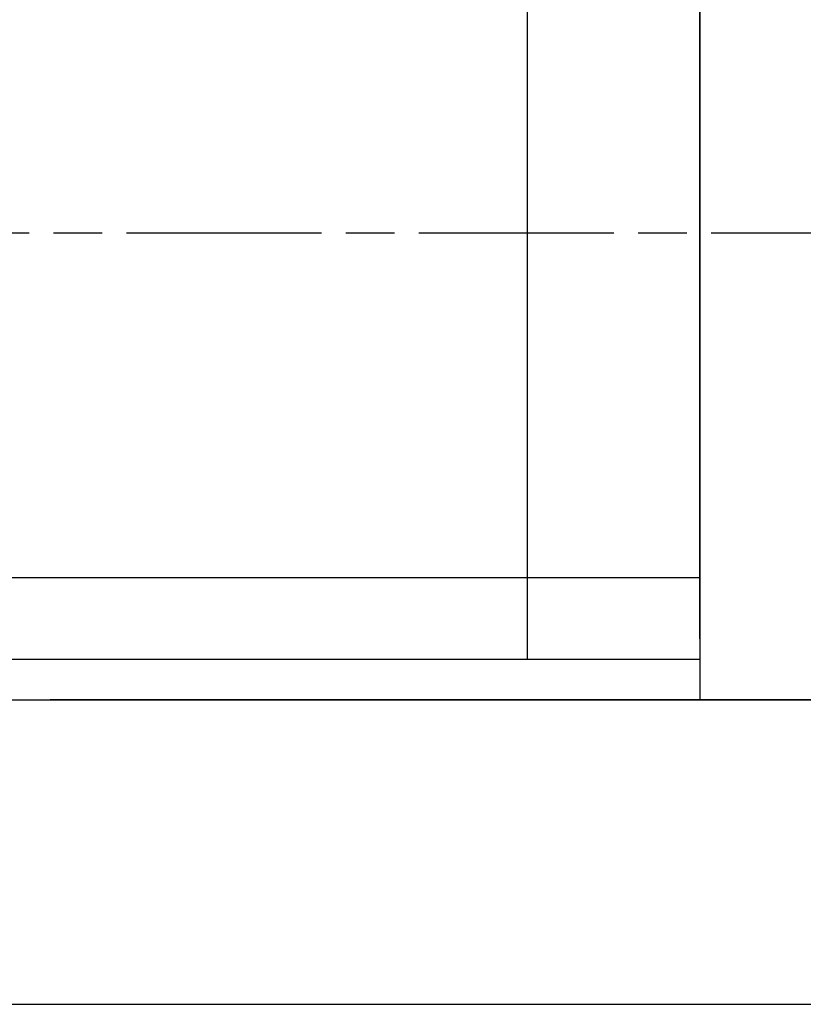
# Model space of a CAD drawing. Header units: millimetres. Extents: x 8836 to 10222, y 1969 to 2926.
# Tile 3 of 37: x 9274 to 9313, y 2027 to 2076. Entities that reach past the tile are written whole.
import ezdxf

# ---------------------------------------------------------------- set-up
doc = ezdxf.new("R2010")
doc.units = ezdxf.units.MM
doc.header["$LTSCALE"] = 0.8
doc.linetypes.add('AM_ISO08W050', pattern=[18, 12, -1.5, 3, -1.5])
doc.layers.get('0').update_dxf_attribs({"lineweight": 30})
doc.layers.add('AM_0', color=7, linetype='Continuous', lineweight=30)
doc.layers.add('AM_7', color=4, linetype='AM_ISO08W050', lineweight=25)

# ---------------------------------------------------------------- blocks, each defined once
blk = doc.blocks.new('19012801')
for p, q in [((12249.492, 5079.251), (12249.492, 5034.751)), ((12240.992, 5078.751), (12240.992, 5036.751)), ((12249.492, 5078.751), (12249.492, 5036.751)), ((12249.492, 5037.751), (12249.492, 5077.751)), ((12249.492, 5077.751), (12249.492, 5037.751)), ((12249.492, 5077.751), (12249.492, 5037.751)), ((12249.492, 5077.751), (12249.492, 5037.751)), ((12190.492, 5040.78), (12249.492, 5040.78)), ((12190.492, 5036.751), (12249.492, 5036.751)), ((12273.992, 5034.751), (12249.492, 5034.751))]:
    blk.add_line(p, q)
at = {"layer": 'AM_7'}
blk.add_line((12360.458, 5057.751), (12184.167, 5057.751), dxfattribs=at)

msp = doc.modelspace()

# ---------------------------------------------------------------- linework, layer by layer
for p, q in [((9205.5874, 2042.173), (9460.0874, 2042.173)), ((9520.5874, 2042.173), (9275.5874, 2042.173)), ((9205.5874, 2027.173), (9605.5874, 2027.173))]:
    msp.add_line(p, q)

# ---------------------------------------------------------------- block references
at = {"layer": 'AM_0'}
msp.add_blockref('19012801', (-2941.9052, -2992.5776), dxfattribs=at)

doc.saveas('drawing.dxf')
